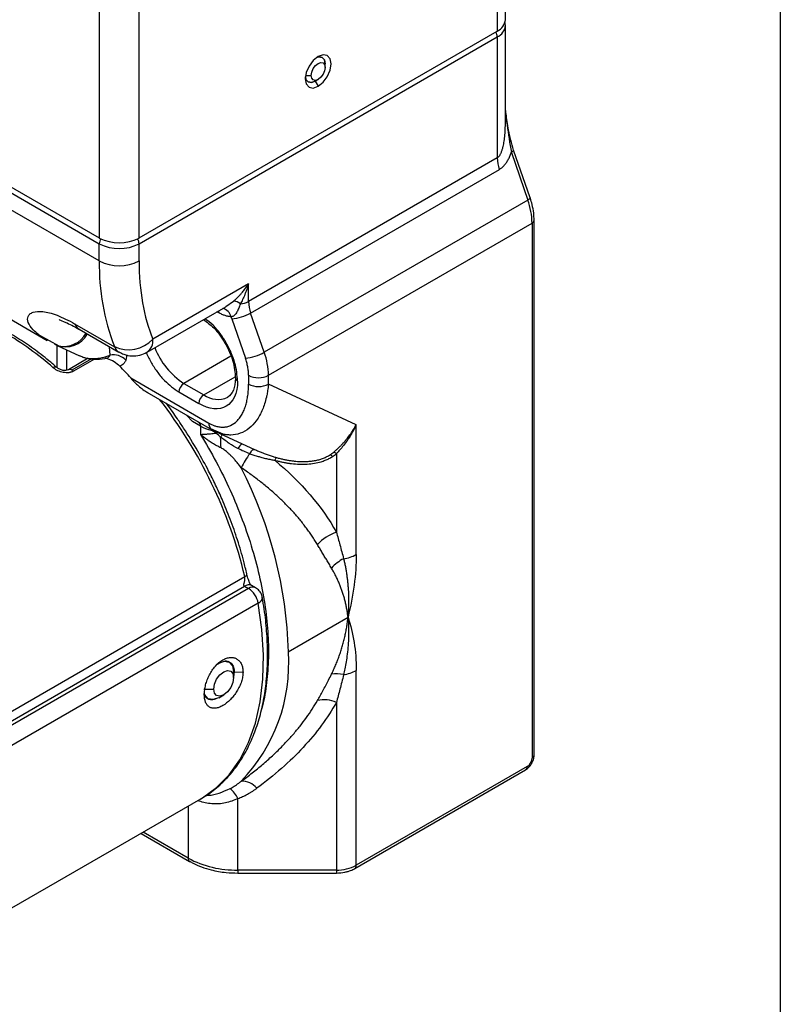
# Model space of a CAD drawing. Header units: millimetres. Extents: x 13 to 546, y 13 to 419.
# Tile 22 of 25: x 510 to 546, y 288 to 334. Entities that reach past the tile are written whole.
import ezdxf

# ---------------------------------------------------------------- set-up
doc = ezdxf.new("R2010")
doc.units = ezdxf.units.MM
doc.header["$LTSCALE"] = 2
doc.linetypes.add('SLD-Solid', pattern=[0])
doc.layers.add('TEXT', color=140, linetype='SLD-Solid', lineweight=25)

msp = doc.modelspace()

# ---------------------------------------------------------------- linework, layer by layer
for p, q in [((533.076, 334.413), (533.076, 349.383)), ((532.686, 348.839), (532.686, 333.869)), ((513.829, 339.042), (513.829, 324.072)), ((515.715, 324.072), (515.715, 339.042)), ((533.072, 334.141), (533.041, 334.317)), ((533.076, 329.685), (533.076, 334.141)), ((496.859, 333.869), (513.829, 324.072)), ((496.859, 333.597), (513.829, 323.8)), ((515.715, 324.072), (532.686, 333.869)), ((515.715, 323.8), (532.686, 333.597)), ((532.686, 333.597), (532.686, 327.866)), ((513.829, 322.983), (496.859, 332.78)), ((524.53, 332.155), (524.53, 332.318)), ((523.602, 331.774), (523.87, 331.774)), ((524.059, 331.502), (524.2, 331.583)), ((524.059, 331.502), (524.2, 331.257)), ((533.355, 328.127), (534.136, 325.87)), ((534.241, 325.979), (533.459, 328.236)), ((532.686, 327.866), (520.9, 321.062)), ((521, 320.518), (532.785, 327.321)), ((534.136, 325.87), (521.644, 318.658)), ((521.843, 317.569), (534.336, 324.781)), ((534.336, 324.781), (534.336, 299.438)), ((534.433, 299.574), (534.433, 324.917)), ((513.829, 322.983), (513.829, 323.8)), ((515.715, 322.983), (515.715, 323.8)), ((505.669, 322.508), (511.364, 319.22)), ((520.9, 321.894), (516.368, 319.277)), ((520.9, 321.062), (520.9, 321.894)), ((519.817, 320.82), (520.192, 321.082)), ((516.092, 318.667), (519.818, 320.818)), ((519.486, 320.533), (519.405, 320.58)), ((519.479, 320.622), (519.486, 320.533)), ((521.644, 318.658), (521, 320.518)), ((512.659, 320.013), (514.544, 318.924)), ((520.107, 320.246), (520.751, 318.386)), ((512.873, 319.755), (514.759, 318.667)), ((510.991, 319.464), (511.91, 318.956)), ((511.796, 318.996), (511.831, 318.978)), ((511.826, 317.936), (511.826, 318.981)), ((511.831, 318.978), (512.885, 318.491)), ((512.297, 317.81), (512.297, 318.763)), ((514.342, 318.527), (514.318, 318.921)), ((513.303, 318.372), (512.366, 317.832)), ((513.454, 318.347), (512.533, 317.815)), ((513.598, 318.337), (512.603, 317.763)), ((512.889, 318.5), (513.063, 318.433)), ((514.146, 318.372), (514.144, 318.373)), ((515.132, 318.536), (515.091, 318.291)), ((520.059, 318.468), (517.836, 317.185)), ((515.316, 317.442), (519.015, 315.307)), ((517.836, 317.185), (518.779, 316.641)), ((518.779, 316.641), (520.273, 317.503)), ((520.9, 317.569), (520.9, 317.149)), ((521.843, 317.149), (521.843, 317.569)), ((516.082, 316.775), (519.153, 315.002)), ((517.601, 316.777), (518.543, 316.232)), ((526.005, 315.224), (521.843, 317.149)), ((518.238, 315.379), (517.981, 315.667)), ((518.624, 315.156), (518.238, 315.379)), ((518.624, 315.156), (518.624, 314.769)), ((519.099, 315.046), (519.709, 314.777)), ((519.153, 315.002), (519.171, 314.993)), ((519.34, 314.904), (521.009, 314.133)), ((526.005, 309.078), (526.005, 315.224)), ((521.01, 314.136), (521.177, 314.057)), ((525.062, 313.856), (525.062, 310.139)), ((508.385, 300.913), (520.723, 308.035)), ((520.824, 308.154), (520.82, 308.17)), ((508.618, 300.594), (520.713, 307.577)), ((520.9, 307.468), (508.729, 300.442)), ((520.713, 307.577), (520.9, 307.468)), ((521.234, 307.501), (521.046, 307.61)), ((521.36, 306.778), (509.165, 299.738)), ((522.786, 304.474), (525.615, 306.107)), ((519.986, 303.98), (519.928, 304.013)), ((520.222, 303.519), (520.185, 303.274)), ((520.222, 303.519), (520.193, 303.536)), ((520.193, 303.25), (520.193, 303.522)), ((520.222, 303.519), (520.639, 303.507)), ((526.005, 294.357), (526.005, 303.587)), ((518.779, 302.706), (519.251, 302.706)), ((518.938, 302.276), (518.986, 302.248)), ((519.486, 302.297), (519.722, 302.433)), ((525.062, 302.075), (525.062, 294.131)), ((534.1, 299.03), (526.005, 294.357)), ((525.936, 294.204), (534.031, 298.877)), ((509.684, 292.335), (518.638, 297.504)), ((518.039, 297.157), (518.039, 294.695)), ((520.396, 294.131), (520.396, 297.518)), ((515.808, 295.87), (518.108, 294.542)), ((518.039, 294.695), (515.906, 295.926)), ((518.108, 294.542), (518.112, 294.54)), ((525.062, 294.131), (520.396, 294.131)), ((520.396, 294.131), (520.396, 293.99)), ((520.396, 293.99), (525.062, 293.99)), ((525.062, 294.131), (525.062, 293.99))]:
    msp.add_line(p, q)
at = {"flags": 128}
for points in [[(524.2, 332.672), (523.966, 332.483), (523.767, 332.215), (523.634, 331.908), (523.588, 331.611), (523.634, 331.367), (523.767, 331.214), (523.966, 331.175), (524.2, 331.257)], [(524.53, 332.318), (524.494, 332.506), (524.392, 332.623), (524.239, 332.653), (524.125, 332.623)], [(524.125, 332.623), (524.239, 332.653), (524.392, 332.623), (524.494, 332.506), (524.53, 332.318)], [(524.2, 331.257), (524.435, 331.446), (524.634, 331.714), (524.767, 332.02), (524.813, 332.318), (524.767, 332.562), (524.634, 332.715), (524.435, 332.753), (524.2, 332.672)], [(523.87, 331.774), (523.895, 331.934), (523.967, 332.099), (524.074, 332.243), (524.2, 332.345), (524.327, 332.389), (524.434, 332.368), (524.505, 332.286), (524.53, 332.155)], [(524.53, 332.155), (524.505, 331.994), (524.434, 331.83), (524.327, 331.685), (524.2, 331.583), (524.074, 331.539), (523.967, 331.56), (523.895, 331.642), (523.87, 331.774)], [(523.592, 331.7), (523.623, 331.586), (523.726, 331.469), (523.879, 331.439), (524.059, 331.502)], [(524.059, 331.502), (524.059, 331.502), (523.879, 331.439), (523.726, 331.469), (523.623, 331.586), (523.592, 331.7)], [(533.355, 328.127), (533.397, 328.153), (533.429, 328.179), (533.45, 328.202), (533.46, 328.223), (533.459, 328.236)], [(534.241, 325.979), (534.241, 325.966), (534.232, 325.945), (534.211, 325.922), (534.178, 325.896), (534.136, 325.87)], [(511.7, 319.044), (511.896, 318.96), (511.91, 318.956)], [(520.963, 313.855), (520.99, 313.903), (521.018, 313.946), (521.048, 313.984), (521.077, 314.015), (521.105, 314.038), (521.132, 314.053), (521.156, 314.06), (521.177, 314.057)], [(520.723, 308.035), (520.765, 308.063), (520.796, 308.091), (520.816, 308.119), (520.824, 308.146), (520.824, 308.154)], [(518.638, 297.504), (518.718, 297.551), (519.387, 298.037), (519.977, 298.641), (520.483, 299.357), (520.899, 300.177), (521.223, 301.093), (521.449, 302.098), (521.577, 303.179), (521.605, 304.327), (521.533, 305.531), (521.36, 306.778)], [(519.425, 303.892), (519.486, 303.93), (519.757, 304.024), (519.986, 303.98), (520.14, 303.803), (520.193, 303.522)], [(519.251, 302.706), (519.286, 302.935), (519.389, 303.17), (519.542, 303.376), (519.722, 303.522), (519.902, 303.585), (520.055, 303.555), (520.158, 303.437), (520.193, 303.25)], [(520.193, 303.25), (520.158, 303.021), (520.055, 302.785), (519.902, 302.579), (519.722, 302.433), (519.542, 302.371), (519.389, 302.4), (519.286, 302.518), (519.251, 302.706)], [(519.486, 302.297), (519.486, 302.297), (519.216, 302.203), (518.986, 302.248), (518.833, 302.424), (518.801, 302.515)]]:
    msp.add_lwpolyline(points, dxfattribs=at)
for centre, radius, start, end in [((532.409, 334.48), 0.671, 294.3747, 354.3052), ((532.422, 334.198), 0.657, 293.6877, 355.0806), ((532.2, 333.579), 0.486, 2.1236, 30.9778), ((534.371, 327.893), 1.686, 180.9157, 199.8085), ((530.964, 324.727), 3.372, 0.9157, 19.8085), ((534.274, 324.928), 0.159, 292.6926, 356.4077), ((514.772, 325.891), 2.049, 242.6097, 297.3903), ((514.323, 323.779), 0.494, 148.9831, 177.647), ((514.772, 325.619), 2.049, 242.6097, 297.3903), ((515.221, 323.779), 0.494, 2.353, 31.0169), ((524.58, 322.785), 10.752, 178.9426, 201.0406), ((514.772, 324.803), 2.049, 242.6097, 297.3903), ((520.174, 320.574), 0.508, 48.1002, 87.9481), ((520.462, 321.871), 0.92, 273.1836, 298.4451), ((522.586, 321.089), 1.686, 180.9157, 199.8085), ((519.567, 320.219), 0.524, 13.5536, 78.6952), ((519.956, 322.343), 2.103, 274.1231, 299.7766), ((513.136, 320.192), 0.51, 200.5595, 238.8974), ((501.833, 306.717), 14.899, 48.793, 59.693), ((512.227, 320.091), 1.181, 250.4337, 331.564), ((512.128, 320.193), 1.256, 259.9772, 329.71), ((515.211, 320.368), 1.59, 245.2196, 316.6892), ((515.734, 319.197), 0.639, 304.0438, 7.2571), ((515.022, 319.103), 0.51, 200.5538, 239.0806), ((519.715, 320.115), 3.481, 200.787, 237.3353), ((520.6, 320.483), 2.103, 274.1231, 299.7766), ((518.472, 317.516), 3.372, 0.9157, 19.8085), ((514.491, 317.694), 0.846, 44.8611, 100.172), ((511.744, 317.815), 0.147, 63.3121, 130.8765), ((512.436, 317.688), 0.159, 52.6891, 116.5325), ((512.338, 317.483), 0.385, 46.5927, 59.564), ((499.357, 303.404), 21.254, 41.3363, 43.3874), ((518.112, 316.753), 0.512, 122.6055, 177.3945), ((520.443, 317.441), 0.159, 183.3702, 247.3295), ((521.372, 318.479), 1.025, 242.6097, 297.3903), ((521.372, 318.058), 1.025, 242.6097, 297.3903), ((499.299, 302.893), 22.033, 13.4982, 37.8985), ((519.055, 316.209), 0.512, 122.6055, 177.3945), ((519.443, 317.568), 1.14, 234.3824, 294.3071), ((519.345, 315.273), 0.332, 174.0137, 234.6741), ((519.439, 316.617), 1.673, 240.871, 259.2414), ((520.038, 314.371), 0.817, 141.6234, 146.0867), ((520.242, 314.229), 0.78, 137.6626, 148.484), ((470.657, 312.377), 48.973, 2.0471, 2.644), ((520.849, 313.898), 0.493, 120.624, 156.0065), ((524.809, 313.559), 0.391, 49.6103, 70.9494), ((523.477, 311.837), 3.223, 141.2519, 155.1707), ((522.408, 313.47), 0.276, 132.6581, 164.3491), ((524.589, 313.461), 0.388, 42.0839, 62.4093), ((502.477, 303.912), 20.317, 1.5856, 27.1742), ((525.899, 307.885), 2.405, 110.3711, 136.1343), ((526.332, 307.069), 2.032, 117.072, 137.637), ((525.166, 310.598), 1.736, 277.9791, 298.889), ((520.908, 307.304), 0.335, 65.6929, 125.6176), ((521.096, 307.196), 0.335, 65.7536, 125.6123), ((520.333, 306.592), 1.044, 10.2719, 57.0695), ((521.26, 307.058), 0.297, 289.6735, 356.3996), ((514.788, 303.912), 8.018, 315.9566, 4.0215), ((525.078, 302.029), 1.399, 76.3707, 100.171), ((525.166, 305.107), 1.736, 277.9791, 298.889), ((524.487, 300.762), 1.433, 66.3391, 102.9598), ((534.266, 299.591), 0.168, 294.3747, 354.3052), ((533.936, 299.012), 0.164, 305.0133, 6.2988), ((520.6, 297.458), 0.882, 38.4178, 93.1841), ((519.289, 297.031), 1.209, 23.7724, 52.5991), ((518.197, 294.675), 0.16, 172.7442, 235.9436), ((520.3, 298.94), 4.81, 241.9598, 271.1441), ((525.101, 296.055), 1.924, 268.8559, 298.0402), ((525.847, 294.336), 0.159, 303.5014, 7.3113)]:
    msp.add_arc(centre, radius, start, end)
for points, knots in [([(533.46, 328.231), (533.371, 328.552), (533.208, 329.147), (533.12, 329.778), (533.083, 330.095), (533.076, 330.151)], [0, 0, 0, 0, 0.490696, 0.909318, 1, 1, 1, 1]), ([(533.076, 330.112), (533.1, 329.882), (533.165, 329.239), (533.28, 328.562), (533.355, 328.127)], [0, 0, 0, 0, 0.3559771, 1, 1, 1, 1]), ([(532.686, 327.866), (532.696, 327.872), (532.718, 327.886), (532.748, 327.914), (532.778, 327.946), (532.806, 327.985), (532.833, 328.029), (532.858, 328.079), (532.883, 328.135), (532.906, 328.196), (532.928, 328.262), (532.948, 328.334), (532.981, 328.466), (533.018, 328.675), (533.051, 328.971), (533.073, 329.314), (533.075, 329.556), (533.076, 329.685)], [0, 0, 0, 0, 0.023108, 0.046693, 0.071157, 0.096861, 0.124116, 0.153183, 0.184278, 0.217577, 0.253225, 0.291339, 0.332014, 0.461819, 0.615967, 0.795204, 1, 1, 1, 1]), ([(532.785, 327.321), (532.805, 327.333), (532.845, 327.358), (532.903, 327.401), (532.958, 327.45), (533.011, 327.504), (533.062, 327.564), (533.128, 327.652), (533.205, 327.775), (533.287, 327.942), (533.332, 328.064), (533.355, 328.127)], [0, 0, 0, 0, 0.07669, 0.15355, 0.230968, 0.309322, 0.388979, 0.470286, 0.637867, 0.813746, 1, 1, 1, 1]), ([(534.43, 324.918), (534.428, 325.029), (534.422, 325.267), (534.349, 325.62), (534.284, 325.865), (534.242, 325.973), (534.24, 325.979)], [0, 0, 0, 0, 0.324799, 0.702016, 0.982294, 1, 1, 1, 1]), ([(520.192, 321.082), (520.222, 321.108), (520.284, 321.162), (520.377, 321.251), (520.475, 321.352), (520.59, 321.479), (520.738, 321.658), (520.84, 321.807), (520.9, 321.894)], [0, 0, 0, 0, 0.110148, 0.230009, 0.359641, 0.499092, 0.706367, 1, 1, 1, 1]), ([(520.9, 321.894), (520.884, 321.841), (520.855, 321.743), (520.808, 321.609), (520.767, 321.499), (520.707, 321.347), (520.627, 321.163), (520.549, 321.019), (520.513, 320.953)], [0, 0, 0, 0, 0.157519, 0.293454, 0.407802, 0.500566, 0.770054, 1, 1, 1, 1]), ([(520.513, 320.953), (520.501, 320.918), (520.476, 320.851), (520.437, 320.751), (520.397, 320.658), (520.35, 320.566), (520.297, 320.48), (520.239, 320.413), (520.182, 320.37), (520.129, 320.345), (520.094, 320.343), (520.076, 320.341)], [0, 0, 0, 0, 0.134406, 0.261108, 0.380878, 0.494539, 0.624414, 0.744567, 0.828749, 0.913107, 1, 1, 1, 1]), ([(511.807, 317.94), (511.714, 318.023), (511.383, 318.317), (510.797, 318.766), (510.05, 319.284), (509.292, 319.736), (508.529, 320.118), (507.83, 320.41), (507.392, 320.538), (507.205, 320.593)], [0, 0, 0, 0, 0.062295, 0.222595, 0.384522, 0.547706, 0.711919, 0.877053, 1, 1, 1, 1]), ([(511, 319.46), (510.986, 319.47), (510.86, 319.555), (510.643, 319.767), (510.425, 320.077), (510.42, 320.33), (510.532, 320.478), (510.727, 320.586), (511.121, 320.617), (511.801, 320.461), (512.372, 320.163), (512.659, 320.013)], [0, 0, 0, 0, 0.012514, 0.109762, 0.262664, 0.40651, 0.481399, 0.55469, 0.703091, 0.850909, 1, 1, 1, 1]), ([(520.076, 320.341), (520.052, 320.343), (520.006, 320.346), (519.935, 320.358), (519.862, 320.374), (519.764, 320.403), (519.638, 320.451), (519.537, 320.506), (519.486, 320.533)], [0, 0, 0, 0, 0.125124, 0.249939, 0.374807, 0.500089, 0.749939, 1, 1, 1, 1]), ([(511.926, 320.219), (511.926, 320.211), (511.927, 320.184), (512.218, 320.102), (512.636, 319.881), (512.864, 319.761)], [0, 0, 0, 0, 0.187932, 0.558393, 1, 1, 1, 1]), ([(518.76, 320.207), (518.928, 320.086), (519.314, 319.807), (519.822, 319.092), (520.209, 318.233), (520.259, 317.698), (520.284, 317.43)], [0, 0, 0, 0, 0.204228, 0.469485, 0.734743, 1, 1, 1, 1]), ([(520.382, 317.294), (520.357, 317.575), (520.32, 318.008), (520.09, 318.635), (519.853, 319.112), (519.558, 319.554), (519.22, 319.97), (518.964, 320.154), (518.832, 320.249)], [0, 0, 0, 0, 0.266649, 0.41019, 0.556778, 0.703366, 0.846908, 1, 1, 1, 1]), ([(511.366, 319.223), (511.341, 319.236), (511.198, 319.311), (511.09, 319.393), (511, 319.46)], [0, 0, 0, 0, 0.1762059, 1, 1, 1, 1]), ([(514.766, 318.678), (514.837, 318.636), (515.024, 318.526), (515.371, 318.472), (515.747, 318.515), (515.989, 318.595), (516.089, 318.666), (516.091, 318.667)], [0, 0, 0, 0, 0.176907, 0.466972, 0.734574, 0.994756, 1, 1, 1, 1]), ([(516.047, 318.667), (516.052, 318.653), (516.114, 318.477), (516.296, 318.144), (516.584, 317.699), (517.014, 317.188), (517.37, 316.939), (517.601, 316.777)], [0, 0, 0, 0, 0.017071, 0.221922, 0.426774, 0.627368, 1, 1, 1, 1]), ([(513.035, 318.433), (513.156, 318.401), (513.38, 318.341), (513.789, 318.318), (514.051, 318.36), (514.216, 318.386)], [0, 0, 0, 0, 0.302346, 0.560037, 1, 1, 1, 1]), ([(513.063, 318.433), (513.086, 318.423), (513.236, 318.362), (513.549, 318.35), (513.962, 318.388), (514.215, 318.481), (514.342, 318.527)], [0, 0, 0, 0, 0.0621, 0.387218, 0.694186, 1, 1, 1, 1]), ([(514.09, 318.394), (514.126, 318.384), (514.277, 318.344), (514.537, 318.232), (514.714, 318.08), (514.803, 318.005)], [0, 0, 0, 0, 0.135581, 0.567613, 1, 1, 1, 1]), ([(514.149, 318.373), (514.177, 318.381), (514.234, 318.397), (514.3, 318.449), (514.328, 318.501), (514.342, 318.527)], [0, 0, 0, 0, 0.326212, 0.664428, 1, 1, 1, 1]), ([(515.091, 318.291), (515.083, 318.274), (515.068, 318.239), (515.04, 318.191), (515.009, 318.148), (514.963, 318.097), (514.897, 318.043), (514.835, 318.017), (514.803, 318.005)], [0, 0, 0, 0, 0.124679, 0.248922, 0.373307, 0.498413, 0.748651, 1, 1, 1, 1]), ([(520.9, 317.569), (520.9, 317.601), (520.899, 317.665), (520.892, 317.763), (520.88, 317.864), (520.858, 318), (520.82, 318.174), (520.774, 318.315), (520.751, 318.386)], [0, 0, 0, 0, 0.125163, 0.249954, 0.374794, 0.500104, 0.749954, 1, 1, 1, 1]), ([(512.603, 317.763), (512.586, 317.754), (512.553, 317.737), (512.499, 317.717), (512.441, 317.701), (512.359, 317.688), (512.251, 317.684), (512.118, 317.7), (511.987, 317.734), (511.862, 317.784), (511.745, 317.848), (511.68, 317.9), (511.648, 317.926)], [0, 0, 0, 0, 0.06267, 0.124771, 0.187039, 0.2502, 0.374176, 0.499853, 0.624048, 0.749509, 0.874649, 1, 1, 1, 1]), ([(512.366, 317.831), (512.328, 317.816), (512.251, 317.784), (512.101, 317.796), (511.943, 317.848), (511.854, 317.913), (511.809, 317.947)], [0, 0, 0, 0, 0.2278452, 0.4694182, 0.7280271, 1, 1, 1, 1]), ([(515.316, 317.442), (515.432, 317.31), (515.555, 317.184), (515.756, 317.006), (515.825, 316.949), (515.972, 316.842), (516.05, 316.791), (516.131, 316.748)], [0, 0, 0, 0, 0.5, 0.5, 0.75, 0.75, 1, 1, 1, 1]), ([(520.284, 317.43), (520.267, 317.22), (520.233, 316.804), (520.018, 316.62), (519.912, 316.528)], [0, 0, 0, 0, 0.505163, 1, 1, 1, 1]), ([(519.015, 315.307), (519.038, 315.294), (519.084, 315.268), (519.153, 315.235), (519.222, 315.205), (519.29, 315.179), (519.396, 315.145), (519.538, 315.115), (519.715, 315.107), (519.886, 315.13), (520.111, 315.205), (520.312, 315.346), (520.483, 315.542), (520.596, 315.719), (520.693, 315.921), (520.77, 316.14), (520.829, 316.373), (520.87, 316.617), (520.896, 316.875), (520.899, 317.057), (520.9, 317.149)], [0, 0, 0, 0, 0.019785, 0.039557, 0.059363, 0.079253, 0.099272, 0.152709, 0.207279, 0.265469, 0.325417, 0.453373, 0.520353, 0.589277, 0.658341, 0.728903, 0.796033, 0.863359, 0.931233, 1, 1, 1, 1]), ([(521.843, 317.149), (521.838, 317.095), (521.828, 316.992), (521.808, 316.851), (521.787, 316.728), (521.767, 316.624), (521.729, 316.45), (521.666, 316.222), (521.523, 315.833), (521.295, 315.42), (520.938, 315.036), (520.53, 314.799), (520.161, 314.73), (519.885, 314.744), (519.706, 314.774), (519.527, 314.826), (519.348, 314.896), (519.23, 314.961), (519.171, 314.993)], [0, 0, 0, 0, 0.0325, 0.061565, 0.087195, 0.109391, 0.128151, 0.199334, 0.262378, 0.407112, 0.533094, 0.663374, 0.782911, 0.827461, 0.87133, 0.914631, 0.95748, 1, 1, 1, 1]), ([(518.497, 313.973), (518.277, 314.342), (517.968, 314.86), (517.472, 315.592), (517.196, 315.988), (517.007, 316.229), (516.991, 316.25)], [0, 0, 0, 0, 0.469866, 0.658581, 0.971295, 1, 1, 1, 1]), ([(518.5, 315.379), (518.53, 315.347), (518.579, 315.297), (518.618, 315.217), (518.622, 315.176), (518.624, 315.156)], [0, 0, 0, 0, 0.471005, 0.74789, 1, 1, 1, 1]), ([(518.624, 314.769), (518.647, 314.769), (518.69, 314.771), (518.758, 314.774), (518.825, 314.779), (518.889, 314.784), (518.976, 314.791), (519.086, 314.801), (519.223, 314.814), (519.315, 314.822), (519.36, 314.827)], [0, 0, 0, 0, 0.115246, 0.222959, 0.323157, 0.415865, 0.501114, 0.679532, 0.845626, 1, 1, 1, 1]), ([(519.36, 314.827), (519.333, 314.843), (519.281, 314.877), (519.203, 314.926), (519.152, 314.958), (519.126, 314.974)], [0, 0, 0, 0, 0.3458055, 0.6789275, 1, 1, 1, 1]), ([(524.937, 313.928), (524.967, 313.954), (525.028, 314.007), (525.122, 314.092), (525.219, 314.185), (525.317, 314.285), (525.418, 314.393), (525.532, 314.526), (525.67, 314.699), (525.838, 314.934), (525.946, 315.121), (526.005, 315.224)], [0, 0, 0, 0, 0.074987, 0.15318, 0.234603, 0.319278, 0.407226, 0.498463, 0.628244, 0.795423, 1, 1, 1, 1]), ([(526.005, 315.224), (525.982, 315.176), (525.938, 315.084), (525.87, 314.954), (525.804, 314.836), (525.741, 314.731), (525.682, 314.638), (525.628, 314.556), (525.537, 314.423), (525.406, 314.247), (525.233, 314.038), (525.118, 313.916), (525.062, 313.856)], [0, 0, 0, 0, 0.092021, 0.177249, 0.255684, 0.327325, 0.392173, 0.450227, 0.501488, 0.679047, 0.845214, 1, 1, 1, 1]), ([(519.598, 314.127), (519.564, 314.143), (519.495, 314.177), (519.392, 314.232), (519.287, 314.291), (519.182, 314.354), (519.061, 314.431), (518.925, 314.525), (518.773, 314.64), (518.675, 314.725), (518.624, 314.769)], [0, 0, 0, 0, 0.093518, 0.19027, 0.290253, 0.393456, 0.499865, 0.653088, 0.819865, 1, 1, 1, 1]), ([(518.624, 314.769), (518.878, 314.337), (519.386, 313.473), (520.047, 312.115), (520.623, 310.727), (521.097, 309.32), (521.461, 307.924), (521.708, 306.566), (521.839, 305.262), (521.857, 304.022), (521.749, 302.865), (521.632, 302.111), (521.522, 301.776), (521.52, 301.768)], [0, 0, 0, 0, 0.098805, 0.197621, 0.298805, 0.400012, 0.501195, 0.602402, 0.701201, 0.800023, 0.898822, 0.997644, 1, 1, 1, 1]), ([(520.399, 314.099), (520.26, 314.173), (520.125, 314.253), (519.855, 314.43), (519.721, 314.529), (519.577, 314.636)], [0, 0, 0, 0, 0.5, 0.5, 1, 1, 1, 1]), ([(520.815, 308.162), (520.771, 308.358), (520.651, 308.889), (520.39, 309.755), (520.045, 310.739), (519.69, 311.609), (519.343, 312.371), (518.967, 313.133), (518.672, 313.661), (518.497, 313.973)], [0, 0, 0, 0, 0.1011755, 0.2739763, 0.4407665, 0.6027416, 0.7184515, 0.8338489, 1, 1, 1, 1]), ([(520.551, 313.191), (520.509, 313.246), (520.428, 313.353), (520.304, 313.503), (520.186, 313.638), (520.072, 313.757), (519.965, 313.86), (519.864, 313.949), (519.77, 314.022), (519.683, 314.082), (519.625, 314.112), (519.598, 314.127)], [0, 0, 0, 0, 0.157098, 0.302491, 0.436214, 0.558328, 0.668927, 0.768146, 0.856185, 0.933329, 1, 1, 1, 1]), ([(521.177, 314.057), (521.239, 314.03), (521.358, 313.978), (521.527, 313.91), (521.699, 313.844), (521.874, 313.781), (522.053, 313.722), (522.168, 313.688), (522.221, 313.673)], [0, 0, 0, 0, 0.187752, 0.354349, 0.499827, 0.687785, 0.854391, 1, 1, 1, 1]), ([(524.769, 313.805), (524.798, 313.824), (524.856, 313.863), (524.91, 313.906), (524.937, 313.928)], [0, 0, 0, 0, 0.4989983, 1, 1, 1, 1]), ([(520.963, 313.855), (521.028, 313.832), (521.156, 313.787), (521.347, 313.728), (521.544, 313.672), (521.745, 313.622), (521.947, 313.578), (522.079, 313.555), (522.143, 313.545)], [0, 0, 0, 0, 0.173317, 0.339941, 0.500228, 0.679976, 0.846351, 1, 1, 1, 1]), ([(522.143, 313.545), (522.197, 313.53), (522.305, 313.502), (522.467, 313.465), (522.627, 313.433), (522.785, 313.406), (523.015, 313.375), (523.315, 313.351), (523.678, 313.355), (524.02, 313.395), (524.303, 313.461), (524.53, 313.54), (524.712, 313.622), (524.822, 313.688), (524.877, 313.721)], [0, 0, 0, 0, 0.060248, 0.119116, 0.176672, 0.232986, 0.288134, 0.422131, 0.548755, 0.668665, 0.783309, 0.856498, 0.928468, 1, 1, 1, 1]), ([(522.221, 313.673), (522.28, 313.657), (522.397, 313.625), (522.571, 313.586), (522.741, 313.552), (522.907, 313.525), (523.068, 313.504), (523.225, 313.49), (523.377, 313.482), (523.525, 313.48), (523.692, 313.485), (523.879, 313.501), (524.082, 313.534), (524.273, 313.58), (524.451, 313.641), (524.618, 313.715), (524.719, 313.775), (524.769, 313.805)], [0, 0, 0, 0, 0.07077, 0.139154, 0.205203, 0.268972, 0.330523, 0.389924, 0.447253, 0.502595, 0.556043, 0.636342, 0.713387, 0.787686, 0.859803, 0.930355, 1, 1, 1, 1]), ([(524.877, 313.721), (524.909, 313.742), (524.973, 313.785), (525.033, 313.833), (525.062, 313.856)], [0, 0, 0, 0, 0.49925, 1, 1, 1, 1]), ([(524.165, 309.551), (524.126, 309.617), (524.046, 309.749), (523.918, 309.944), (523.784, 310.139), (523.643, 310.332), (523.496, 310.525), (523.342, 310.716), (523.181, 310.906), (523.014, 311.095), (522.84, 311.283), (522.602, 311.528), (522.29, 311.829), (521.894, 312.18), (521.472, 312.525), (521.025, 312.865), (520.71, 313.081), (520.551, 313.191)], [0, 0, 0, 0, 0.046417, 0.093221, 0.140421, 0.188031, 0.236062, 0.284524, 0.333429, 0.382786, 0.432607, 0.482901, 0.581836, 0.682952, 0.786313, 0.891977, 1, 1, 1, 1]), ([(525.062, 310.139), (525.09, 310.04), (525.147, 309.836), (525.233, 309.526), (525.32, 309.205), (525.378, 308.989), (525.407, 308.879)], [0, 0, 0, 0, 0.233352, 0.477801, 0.733349, 1, 1, 1, 1]), ([(524.831, 308.439), (524.793, 308.502), (524.718, 308.628), (524.604, 308.818), (524.492, 309.005), (524.382, 309.189), (524.273, 309.371), (524.201, 309.492), (524.165, 309.551)], [0, 0, 0, 0, 0.178216, 0.351796, 0.520752, 0.685095, 0.84484, 1, 1, 1, 1]), ([(525.407, 308.879), (525.422, 308.817), (525.451, 308.694), (525.489, 308.506), (525.523, 308.315), (525.553, 308.122), (525.579, 307.925), (525.6, 307.727), (525.624, 307.452), (525.642, 307.085), (525.644, 306.612), (525.625, 306.28), (525.615, 306.107)], [0, 0, 0, 0, 0.07027, 0.141011, 0.212154, 0.283635, 0.35539, 0.427362, 0.499497, 0.652475, 0.819071, 1, 1, 1, 1]), ([(526.005, 309.078), (526.005, 308.614), (525.968, 308.125), (525.834, 307.131), (525.736, 306.623), (525.615, 306.107)], [0, 0, 0, 0, 0.5, 0.5, 1, 1, 1, 1]), ([(525.615, 306.107), (525.607, 306.172), (525.591, 306.3), (525.559, 306.492), (525.522, 306.681), (525.478, 306.868), (525.429, 307.053), (525.374, 307.236), (525.313, 307.416), (525.247, 307.593), (525.174, 307.768), (525.097, 307.94), (525.014, 308.109), (524.926, 308.276), (524.862, 308.384), (524.831, 308.439)], [0, 0, 0, 0, 0.079326, 0.158147, 0.236489, 0.31438, 0.39185, 0.468927, 0.54564, 0.622021, 0.698099, 0.773904, 0.849469, 0.924823, 1, 1, 1, 1]), ([(520.713, 307.577), (520.71, 307.579), (520.702, 307.583), (520.689, 307.595), (520.678, 307.615), (520.673, 307.639), (520.676, 307.667), (520.684, 307.694), (520.693, 307.727), (520.708, 307.773), (520.723, 307.832), (520.732, 307.906), (520.733, 307.968), (520.729, 308.01), (520.725, 308.029), (520.723, 308.035)], [0, 0, 0, 0, 0.023868, 0.060362, 0.120611, 0.184713, 0.233927, 0.320055, 0.386906, 0.469616, 0.634466, 0.773396, 0.892038, 0.961549, 1, 1, 1, 1]), ([(521.046, 307.61), (521.028, 307.623), (521.004, 307.64), (520.975, 307.686), (520.957, 307.718), (520.939, 307.757), (520.916, 307.816), (520.873, 307.95), (520.845, 308.067), (520.824, 308.154)], [0, 0, 0, 0, 0.223112, 0.290797, 0.340422, 0.409015, 0.463353, 0.597755, 1, 1, 1, 1]), ([(521.546, 307.037), (521.542, 307.075), (521.53, 307.192), (521.417, 307.357), (521.304, 307.472), (521.233, 307.502), (521.233, 307.502)], [0, 0, 0, 0, 0.195212, 0.604165, 0.998975, 1, 1, 1, 1]), ([(518.601, 297.496), (518.675, 297.534), (518.983, 297.693), (519.473, 298.082), (520.04, 298.645), (520.521, 299.292), (520.919, 299.993), (521.246, 300.765), (521.5, 301.601), (521.68, 302.494), (521.784, 303.436), (521.815, 304.42), (521.769, 305.439), (521.681, 306.315), (521.582, 306.857), (521.549, 307.042)], [0, 0, 0, 0, 0.027456, 0.114703, 0.205329, 0.288001, 0.371206, 0.454824, 0.53869, 0.62264, 0.706538, 0.790275, 0.873746, 0.956866, 1, 1, 1, 1]), ([(524.831, 303.406), (524.865, 303.477), (524.933, 303.619), (525.028, 303.834), (525.117, 304.052), (525.199, 304.272), (525.275, 304.494), (525.344, 304.718), (525.407, 304.944), (525.463, 305.172), (525.512, 305.403), (525.553, 305.636), (525.589, 305.871), (525.606, 306.028), (525.615, 306.107)], [0, 0, 0, 0, 0.081448, 0.163109, 0.245021, 0.327227, 0.409763, 0.492671, 0.575987, 0.659749, 0.743996, 0.828763, 0.914086, 1, 1, 1, 1]), ([(525.615, 306.107), (525.62, 306.034), (525.632, 305.864), (525.642, 305.568), (525.642, 305.196), (525.621, 304.785), (525.581, 304.375), (525.529, 304.007), (525.472, 303.683), (525.428, 303.482), (525.407, 303.388)], [0, 0, 0, 0, 0.082925, 0.194468, 0.333834, 0.500175, 0.650588, 0.783694, 0.900029, 1, 1, 1, 1]), ([(518.805, 302.45), (518.806, 302.52), (518.811, 302.594), (518.832, 302.745), (518.847, 302.824), (518.889, 302.983), (518.914, 303.062), (518.975, 303.22), (519.01, 303.299), (519.089, 303.451), (519.132, 303.525), (519.226, 303.665), (519.278, 303.732), (519.438, 303.913), (519.557, 304.014), (519.739, 304.119), (519.8, 304.147), (519.921, 304.186), (519.981, 304.198), (520.096, 304.205), (520.153, 304.2), (520.257, 304.175), (520.306, 304.155), (520.397, 304.099), (520.437, 304.065), (520.508, 303.983), (520.539, 303.935), (520.588, 303.828), (520.607, 303.771), (520.632, 303.645), (520.639, 303.577), (520.639, 303.507)], [0, 0, 0, 0, 0.0625, 0.0625, 0.125, 0.125, 0.1875, 0.1875, 0.25, 0.25, 0.3125, 0.3125, 0.375, 0.375, 0.5, 0.5, 0.5625, 0.5625, 0.625, 0.625, 0.6875, 0.6875, 0.75, 0.75, 0.8125, 0.8125, 0.875, 0.875, 0.9375, 0.9375, 1, 1, 1, 1]), ([(519.789, 304.05), (519.859, 304.039), (520.003, 304.017), (520.155, 303.855), (520.217, 303.672), (520.221, 303.55), (520.222, 303.519)], [0, 0, 0, 0, 0.289748, 0.594082, 0.898489, 1, 1, 1, 1]), ([(520.639, 303.507), (520.639, 303.436), (520.632, 303.363), (520.607, 303.214), (520.588, 303.137), (520.539, 302.983), (520.509, 302.907), (520.438, 302.754), (520.397, 302.678), (520.307, 302.533), (520.258, 302.463), (520.153, 302.328), (520.097, 302.264), (519.924, 302.089), (519.8, 301.991), (519.619, 301.886), (519.558, 301.858), (519.441, 301.816), (519.385, 301.803), (519.278, 301.791), (519.226, 301.793), (519.132, 301.812), (519.089, 301.829), (519.009, 301.878), (518.975, 301.909), (518.914, 301.985), (518.888, 302.031), (518.826, 302.183), (518.805, 302.308), (518.805, 302.45)], [0, 0, 0, 0, 0.0625, 0.0625, 0.125, 0.125, 0.1875, 0.1875, 0.25, 0.25, 0.3125, 0.3125, 0.375, 0.375, 0.5, 0.5, 0.5625, 0.5625, 0.625, 0.625, 0.6875, 0.6875, 0.75, 0.75, 0.8125, 0.8125, 0.875, 0.875, 1, 1, 1, 1]), ([(524.165, 302.159), (524.208, 302.234), (524.295, 302.386), (524.426, 302.623), (524.56, 302.872), (524.696, 303.133), (524.785, 303.314), (524.831, 303.406)], [0, 0, 0, 0, 0.186742, 0.38009, 0.580067, 0.786697, 1, 1, 1, 1]), ([(525.407, 303.388), (525.378, 303.27), (525.32, 303.037), (525.233, 302.7), (525.147, 302.381), (525.09, 302.175), (525.062, 302.075)], [0, 0, 0, 0, 0.266651, 0.522199, 0.766648, 1, 1, 1, 1]), ([(519.389, 302.262), (519.386, 302.26), (519.304, 302.207), (519.151, 302.185), (518.967, 302.218), (518.846, 302.337), (518.819, 302.469), (518.809, 302.521)], [0, 0, 0, 0, 0.008464, 0.278308, 0.548815, 0.820972, 1, 1, 1, 1]), ([(520.551, 298.338), (520.641, 298.403), (520.818, 298.533), (521.076, 298.732), (521.326, 298.932), (521.569, 299.134), (521.803, 299.338), (522.029, 299.543), (522.247, 299.75), (522.457, 299.957), (522.716, 300.225), (523.015, 300.554), (523.343, 300.95), (523.644, 301.349), (523.921, 301.751), (524.084, 302.024), (524.165, 302.159)], [0, 0, 0, 0, 0.060309, 0.119882, 0.17873, 0.236861, 0.294286, 0.351014, 0.407056, 0.462422, 0.517125, 0.617233, 0.71549, 0.811978, 0.906783, 1, 1, 1, 1]), ([(525.062, 302.075), (524.649, 301.34), (524.122, 300.625), (522.858, 299.262), (522.122, 298.612), (521.291, 298.006)], [0, 0, 0, 0, 0.5, 0.5, 1, 1, 1, 1]), ([(534.319, 299.175), (534.357, 299.256), (534.409, 299.369), (534.434, 299.506), (534.43, 299.556), (534.429, 299.573)], [0, 0, 0, 0, 0.626187, 0.869213, 1, 1, 1, 1]), ([(534.03, 298.88), (534.062, 298.899), (534.141, 298.948), (534.24, 299.051), (534.295, 299.137), (534.319, 299.175)], [0, 0, 0, 0, 0.280655, 0.684789, 1, 1, 1, 1]), ([(520.024, 297.991), (520.057, 298.008), (520.125, 298.045), (520.227, 298.106), (520.333, 298.175), (520.442, 298.253), (520.514, 298.309), (520.551, 298.338)], [0, 0, 0, 0, 0.171056, 0.35651, 0.5564501, 0.7709351, 1, 1, 1, 1]), ([(518.899, 297.672), (518.935, 297.672), (519.292, 297.671), (519.677, 297.839), (520.024, 297.991)], [0, 0, 0, 0, 0.1000173, 1, 1, 1, 1]), ([(520.396, 297.518), (520.433, 297.532), (520.51, 297.561), (520.622, 297.61), (520.735, 297.663), (520.847, 297.722), (520.959, 297.785), (521.07, 297.854), (521.182, 297.927), (521.254, 297.979), (521.291, 298.006)], [0, 0, 0, 0, 0.115558, 0.233402, 0.353756, 0.476827, 0.602811, 0.731891, 0.864235, 1, 1, 1, 1]), ([(520.396, 297.518), (520.2, 297.436), (519.801, 297.27), (519.165, 297.253), (518.719, 297.321), (518.527, 297.419), (518.508, 297.429)], [0, 0, 0, 0, 0.315656, 0.643366, 0.965617, 1, 1, 1, 1]), ([(518.115, 294.547), (518.166, 294.515), (518.334, 294.411), (518.676, 294.273), (519.085, 294.146), (519.477, 294.064), (519.9, 294.004), (520.209, 293.996), (520.396, 293.99)], [0, 0, 0, 0, 0.085459, 0.283907, 0.484346, 0.631905, 0.777771, 1, 1, 1, 1]), ([(525.062, 293.99), (525.201, 293.998), (525.392, 294.008), (525.65, 294.076), (525.81, 294.131), (525.903, 294.19), (525.932, 294.208)], [0, 0, 0, 0, 0.435215, 0.602895, 0.877779, 1, 1, 1, 1])]:
    msp.add_open_spline(points, degree=3, knots=knots)
for points in [[(515.715, 322.983), (515.715, 321.588), (515.936, 320.332), (516.368, 319.277)], [(520.107, 320.246), (520.096, 320.278), (520.086, 320.309), (520.076, 320.341)], [(520.382, 317.294), (520.382, 316.122), (519.558, 315.647), (518.543, 316.232)], [(519.577, 314.636), (519.507, 314.7), (519.435, 314.764), (519.36, 314.827)], [(520.963, 313.855), (520.766, 313.924), (520.579, 314.002), (520.399, 314.099)], [(522.143, 313.545), (523.396, 312.499), (524.383, 311.348), (525.062, 310.139)], [(525.615, 306.107), (525.858, 305.356), (526.005, 304.527), (526.005, 303.587)], [(534.1, 299.03), (534.23, 299.105), (534.336, 299.288), (534.336, 299.438)]]:
    msp.add_open_spline(points, degree=3)
at = {"layer": 'TEXT'}
msp.add_line((546.1, 419.1), (546.1, 12.7), dxfattribs=at)

doc.saveas('drawing.dxf')
